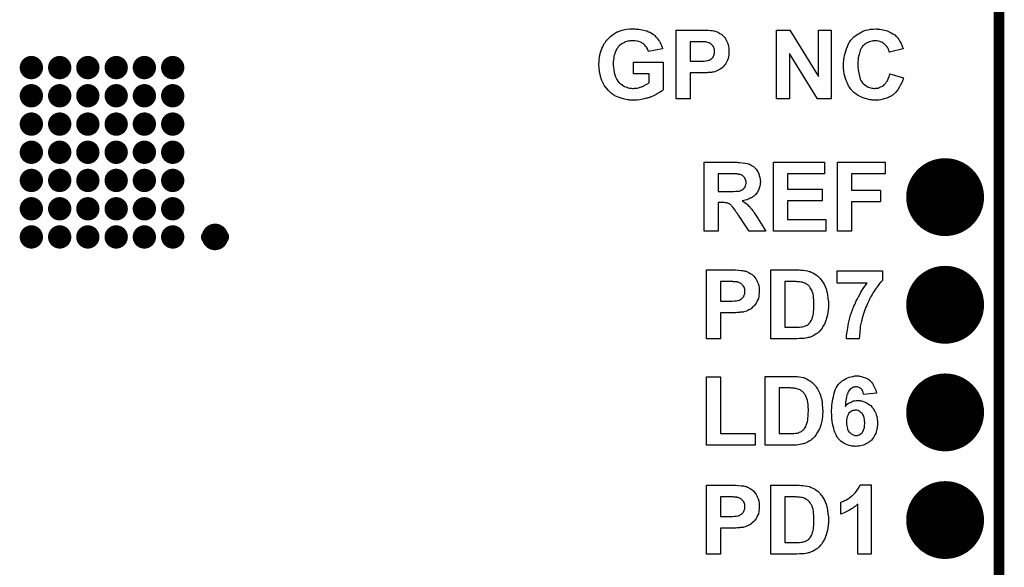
# Model space of a CAD drawing. Extents: x -0.07 to 0.95, y -0.15 to 2.2.
# Tile 14 of 18: x 0.4 to 0.95, y 1.04 to 1.34. Entities that reach past the tile are written whole.
import ezdxf

# ---------------------------------------------------------------- set-up
doc = ezdxf.new("R2010")
doc.units = 0
doc.layers.get('0').update_dxf_attribs({"linetype": 'CONTINUOUS'})
for name, color, linetype in [('gko', 6, 'CONTINUOUS'), ('gto', 2, 'CONTINUOUS'), ('gts', 1, 'CONTINUOUS')]:
    doc.layers.add(name, color=color, linetype=linetype)

# ---------------------------------------------------------------- blocks, each defined once
blk = doc.blocks.new('D100')
at = {"const_width": 0.00395}
blk.add_lwpolyline([(-0.001975, 0, 1), (0.001975, 0, 1)], format="xyb", close=True, dxfattribs=at)
blk = doc.blocks.new('D137')
at = {"const_width": 0.0217}
blk.add_lwpolyline([(-0.01085, 0, 1), (0.01085, 0, 1)], format="xyb", close=True, dxfattribs=at)
blk = doc.blocks.new('D142')
at = {"const_width": 0.0065}
blk.add_lwpolyline([(-0.00325, 0, 1), (0.00325, 0, 1)], format="xyb", close=True, dxfattribs=at)

msp = doc.modelspace()

# ---------------------------------------------------------------- linework, layer by layer
at = {"layer": 'gko', "color": 6, "const_width": 0.006}
msp.add_lwpolyline([(0.95, -0.05), (0.95, 2.2)], dxfattribs=at)
at = {"layer": 'gto', "color": 2}
for points in [[(0.7472, 1.3388), (0.7478, 1.3387), (0.7485, 1.3387), (0.7493, 1.3386), (0.7501, 1.3385), (0.7519, 1.3381), (0.7538, 1.3376), (0.7547, 1.3372), (0.7556, 1.3369), (0.7564, 1.3364), (0.7572, 1.3359), (0.7572, 1.3358), (0.7574, 1.3357), (0.7576, 1.3355), (0.7579, 1.3353), (0.7582, 1.335), (0.7585, 1.3346), (0.7589, 1.3342), (0.7594, 1.3337), (0.7598, 1.3331), (0.7602, 1.3325), (0.7607, 1.3319), (0.7611, 1.3311), (0.7615, 1.3303), (0.7619, 1.3295), (0.7622, 1.3285), (0.7624, 1.3276), (0.7547, 1.3261), (0.7547, 1.3262), (0.7546, 1.3263), (0.7545, 1.3266), (0.7543, 1.3271), (0.754, 1.3277), (0.7536, 1.3285), (0.753, 1.3292), (0.7524, 1.3299), (0.7516, 1.3306), (0.7515, 1.3306), (0.7512, 1.3309), (0.7507, 1.3311), (0.7501, 1.3314), (0.7493, 1.3317), (0.7483, 1.332), (0.7473, 1.3322), (0.746, 1.3322), (0.7455, 1.3322), (0.7452, 1.3322), (0.7448, 1.3321), (0.7443, 1.3321), (0.7437, 1.332), (0.7431, 1.3319), (0.7418, 1.3315), (0.7412, 1.3312), (0.7405, 1.3309), (0.7398, 1.3305), (0.7392, 1.3301), (0.7385, 1.3295), (0.7379, 1.329), (0.7379, 1.3289), (0.7378, 1.3288), (0.7377, 1.3286), (0.7375, 1.3284), (0.7373, 1.328), (0.737, 1.3276), (0.7367, 1.3271), (0.7365, 1.3266), (0.7362, 1.3259), (0.7359, 1.3252), (0.7357, 1.3244), (0.7354, 1.3236), (0.7353, 1.3226), (0.7351, 1.3216), (0.735, 1.3205), (0.735, 1.3194), (0.735, 1.3193), (0.735, 1.3191), (0.735, 1.3187), (0.735, 1.3183), (0.7351, 1.3176), (0.7352, 1.317), (0.7353, 1.3163), (0.7354, 1.3155), (0.7357, 1.3138), (0.7363, 1.3121), (0.7366, 1.3113), (0.737, 1.3105), (0.7375, 1.3097), (0.738, 1.309), (0.738, 1.309), (0.7382, 1.3089), (0.7383, 1.3087), (0.7385, 1.3085), (0.7389, 1.3083), (0.7392, 1.3079), (0.7397, 1.3077), (0.7402, 1.3073), (0.7407, 1.307), (0.7413, 1.3067), (0.7427, 1.3062), (0.7434, 1.3059), (0.7442, 1.3058), (0.7451, 1.3057), (0.746, 1.3056), (0.7464, 1.3056), (0.7469, 1.3057), (0.7475, 1.3057), (0.7483, 1.3058), (0.7491, 1.306), (0.75, 1.3062), (0.7509, 1.3065), (0.7509, 1.3065), (0.751, 1.3066), (0.7513, 1.3067), (0.7518, 1.3069), (0.7523, 1.3072), (0.753, 1.3075), (0.7537, 1.3079), (0.7544, 1.3084), (0.7551, 1.3089), (0.7551, 1.3138), (0.7462, 1.3138), (0.7462, 1.3203), (0.7629, 1.3203), (0.7629, 1.3049), (0.7628, 1.3048), (0.7626, 1.3047), (0.7625, 1.3045), (0.7622, 1.3043), (0.7619, 1.3041), (0.7611, 1.3035), (0.7601, 1.3029), (0.7589, 1.3022), (0.7575, 1.3014), (0.7558, 1.3008), (0.7557, 1.3008), (0.7556, 1.3007), (0.7554, 1.3006), (0.755, 1.3005), (0.7546, 1.3004), (0.7541, 1.3002), (0.7535, 1.3001), (0.7529, 1.2999), (0.7515, 1.2996), (0.7499, 1.2993), (0.7483, 1.2991), (0.7465, 1.299), (0.7459, 1.299), (0.7455, 1.2991), (0.7449, 1.2991), (0.7443, 1.2991), (0.7437, 1.2992), (0.7429, 1.2993), (0.7413, 1.2996), (0.7395, 1.3001), (0.7377, 1.3007), (0.7368, 1.3011), (0.7359, 1.3015), (0.7359, 1.3016), (0.7358, 1.3016), (0.7355, 1.3018), (0.7352, 1.302), (0.7348, 1.3022), (0.7344, 1.3026), (0.7339, 1.3029), (0.7334, 1.3034), (0.7323, 1.3044), (0.7312, 1.3057), (0.7302, 1.3071), (0.7292, 1.3088), (0.7292, 1.3088), (0.7291, 1.309), (0.729, 1.3093), (0.7289, 1.3096), (0.7287, 1.31), (0.7285, 1.3105), (0.7283, 1.3112), (0.7281, 1.3118), (0.7279, 1.3125), (0.7277, 1.3134), (0.7273, 1.3151), (0.7271, 1.317), (0.727, 1.319), (0.727, 1.3191), (0.727, 1.3193), (0.727, 1.3196), (0.7271, 1.32), (0.7271, 1.3206), (0.7271, 1.3212), (0.7272, 1.3219), (0.7273, 1.3226), (0.7276, 1.3243), (0.7281, 1.3261), (0.7287, 1.3279), (0.7291, 1.3288), (0.7295, 1.3297), (0.7296, 1.3297), (0.7296, 1.3299), (0.7298, 1.3301), (0.7299, 1.3305), (0.7302, 1.3309), (0.7306, 1.3313), (0.7309, 1.3318), (0.7313, 1.3324), (0.7318, 1.3329), (0.7324, 1.3335), (0.733, 1.3341), (0.7337, 1.3347), (0.7344, 1.3353), (0.7351, 1.3359), (0.7368, 1.3369), (0.7369, 1.3369), (0.737, 1.337), (0.7372, 1.3371), (0.7375, 1.3372), (0.7379, 1.3374), (0.7383, 1.3375), (0.7388, 1.3377), (0.7394, 1.3379), (0.74, 1.3381), (0.7407, 1.3382), (0.7415, 1.3384), (0.7423, 1.3386), (0.744, 1.3388), (0.746, 1.3388), (0.7467, 1.3388), (0.7472, 1.3388)], [(0.7849, 1.3381), (0.7863, 1.3381), (0.7879, 1.338), (0.7894, 1.3378), (0.7901, 1.3378), (0.7908, 1.3377), (0.7913, 1.3376), (0.7918, 1.3375), (0.7918, 1.3375), (0.7919, 1.3375), (0.7921, 1.3374), (0.7923, 1.3374), (0.7929, 1.3371), (0.7937, 1.3367), (0.7945, 1.3362), (0.7955, 1.3356), (0.7964, 1.3347), (0.7973, 1.3337), (0.7973, 1.3337), (0.7974, 1.3336), (0.7975, 1.3335), (0.7976, 1.3332), (0.7978, 1.3329), (0.798, 1.3326), (0.7982, 1.3322), (0.7984, 1.3317), (0.7988, 1.3306), (0.7992, 1.3294), (0.7994, 1.3279), (0.7995, 1.3263), (0.7995, 1.3263), (0.7995, 1.3261), (0.7995, 1.326), (0.7995, 1.3257), (0.7995, 1.3254), (0.7995, 1.325), (0.7994, 1.3243), (0.7992, 1.3233), (0.799, 1.3223), (0.7987, 1.3213), (0.7982, 1.3203), (0.7982, 1.3202), (0.798, 1.3199), (0.7977, 1.3195), (0.7973, 1.3189), (0.7969, 1.3184), (0.7963, 1.3177), (0.7957, 1.3171), (0.7949, 1.3165), (0.7948, 1.3165), (0.7946, 1.3163), (0.7942, 1.3161), (0.7937, 1.3158), (0.7931, 1.3155), (0.7924, 1.3152), (0.7917, 1.3149), (0.7909, 1.3147), (0.7908, 1.3147), (0.7907, 1.3147), (0.7904, 1.3147), (0.7902, 1.3146), (0.7898, 1.3145), (0.7894, 1.3145), (0.7889, 1.3145), (0.7884, 1.3144), (0.7878, 1.3144), (0.7871, 1.3143), (0.7864, 1.3143), (0.7856, 1.3143), (0.7848, 1.3142), (0.7779, 1.3142), (0.7779, 1.2997), (0.7701, 1.2997), (0.7701, 1.3381), (0.7843, 1.3381), (0.7849, 1.3381)], [(0.8565, 1.2997), (0.8488, 1.2997), (0.8332, 1.325), (0.8332, 1.2997), (0.826, 1.2997), (0.826, 1.3381), (0.8335, 1.3381), (0.8494, 1.3122), (0.8494, 1.3381), (0.8565, 1.3381), (0.8565, 1.2997)], [(0.8824, 1.3387), (0.8831, 1.3387), (0.8837, 1.3386), (0.8845, 1.3385), (0.8853, 1.3383), (0.8862, 1.3381), (0.8872, 1.3378), (0.8881, 1.3375), (0.8891, 1.337), (0.89, 1.3366), (0.8909, 1.336), (0.8919, 1.3354), (0.8927, 1.3346), (0.8928, 1.3346), (0.8928, 1.3345), (0.893, 1.3344), (0.8932, 1.3342), (0.8934, 1.3339), (0.8936, 1.3336), (0.8942, 1.3328), (0.8948, 1.3318), (0.8955, 1.3306), (0.8961, 1.3292), (0.8967, 1.3276), (0.889, 1.3258), (0.889, 1.3258), (0.8889, 1.3259), (0.8889, 1.326), (0.8888, 1.3263), (0.8887, 1.3268), (0.8884, 1.3274), (0.888, 1.3282), (0.8875, 1.329), (0.8868, 1.3297), (0.8861, 1.3304), (0.886, 1.3305), (0.8857, 1.3307), (0.8853, 1.331), (0.8847, 1.3313), (0.8839, 1.3316), (0.883, 1.3319), (0.882, 1.3321), (0.8809, 1.3322), (0.8805, 1.3322), (0.8802, 1.3321), (0.8798, 1.3321), (0.8794, 1.332), (0.8784, 1.3318), (0.8773, 1.3314), (0.8762, 1.3309), (0.8756, 1.3305), (0.875, 1.3301), (0.8745, 1.3296), (0.874, 1.3291), (0.874, 1.329), (0.8738, 1.3289), (0.8737, 1.3287), (0.8736, 1.3285), (0.8733, 1.3281), (0.8731, 1.3277), (0.8729, 1.3272), (0.8727, 1.3267), (0.8724, 1.326), (0.8722, 1.3253), (0.872, 1.3245), (0.8717, 1.3236), (0.8716, 1.3226), (0.8715, 1.3215), (0.8714, 1.3204), (0.8713, 1.3191), (0.8713, 1.319), (0.8713, 1.3188), (0.8713, 1.3184), (0.8714, 1.3179), (0.8714, 1.3173), (0.8715, 1.3166), (0.8716, 1.3159), (0.8717, 1.315), (0.872, 1.3133), (0.8725, 1.3116), (0.8727, 1.3108), (0.8731, 1.31), (0.8735, 1.3093), (0.874, 1.3087), (0.874, 1.3086), (0.8741, 1.3085), (0.8742, 1.3084), (0.8745, 1.3082), (0.875, 1.3077), (0.8758, 1.3072), (0.8767, 1.3065), (0.8779, 1.3061), (0.8792, 1.3057), (0.8799, 1.3057), (0.8807, 1.3056), (0.881, 1.3056), (0.8812, 1.3057), (0.8818, 1.3057), (0.8826, 1.3058), (0.8833, 1.3061), (0.8842, 1.3064), (0.8851, 1.3069), (0.886, 1.3075), (0.8861, 1.3077), (0.8864, 1.3079), (0.8868, 1.3084), (0.8872, 1.309), (0.8878, 1.3099), (0.8883, 1.311), (0.8888, 1.3123), (0.8892, 1.3138), (0.8968, 1.3114), (0.8968, 1.3114), (0.8967, 1.3112), (0.8966, 1.3108), (0.8964, 1.3104), (0.8962, 1.3099), (0.896, 1.3093), (0.8957, 1.3086), (0.8954, 1.3079), (0.8946, 1.3064), (0.8936, 1.3048), (0.8924, 1.3033), (0.8917, 1.3027), (0.891, 1.3021), (0.8909, 1.302), (0.8908, 1.3019), (0.8906, 1.3018), (0.8903, 1.3016), (0.8899, 1.3013), (0.8894, 1.3011), (0.8888, 1.3008), (0.8882, 1.3006), (0.8875, 1.3002), (0.8867, 1.2999), (0.8859, 1.2997), (0.885, 1.2995), (0.8841, 1.2993), (0.883, 1.2991), (0.8819, 1.2991), (0.8808, 1.299), (0.8804, 1.299), (0.8801, 1.2991), (0.8795, 1.2991), (0.8789, 1.2992), (0.8781, 1.2993), (0.8773, 1.2994), (0.8763, 1.2997), (0.8754, 1.2999), (0.8744, 1.3003), (0.8733, 1.3007), (0.8723, 1.3012), (0.8712, 1.3018), (0.8702, 1.3025), (0.8692, 1.3033), (0.8682, 1.3042), (0.8682, 1.3043), (0.868, 1.3044), (0.8678, 1.3048), (0.8675, 1.3052), (0.8671, 1.3057), (0.8667, 1.3063), (0.8662, 1.3071), (0.8658, 1.308), (0.8654, 1.3089), (0.8649, 1.31), (0.8645, 1.3112), (0.8641, 1.3125), (0.8638, 1.3138), (0.8636, 1.3153), (0.8634, 1.3169), (0.8634, 1.3185), (0.8634, 1.3186), (0.8634, 1.3186), (0.8634, 1.319), (0.8634, 1.3195), (0.8634, 1.3201), (0.8635, 1.3209), (0.8636, 1.3219), (0.8637, 1.3229), (0.864, 1.324), (0.8642, 1.3252), (0.8646, 1.3264), (0.865, 1.3276), (0.8655, 1.3289), (0.866, 1.3301), (0.8667, 1.3313), (0.8674, 1.3324), (0.8683, 1.3335), (0.8683, 1.3335), (0.8685, 1.3337), (0.8688, 1.334), (0.8692, 1.3343), (0.8697, 1.3347), (0.8703, 1.3351), (0.871, 1.3356), (0.8718, 1.3361), (0.8727, 1.3366), (0.8736, 1.3371), (0.8747, 1.3376), (0.8758, 1.338), (0.8771, 1.3383), (0.8784, 1.3386), (0.8798, 1.3387), (0.8813, 1.3388), (0.8819, 1.3388), (0.8824, 1.3387)], [(0.7837, 1.3316), (0.7779, 1.3316), (0.7779, 1.3207), (0.7832, 1.3207), (0.7836, 1.3208), (0.7846, 1.3208), (0.7856, 1.3208), (0.7866, 1.3209), (0.7875, 1.3211), (0.7879, 1.3211), (0.7882, 1.3213), (0.7883, 1.3213), (0.7885, 1.3214), (0.7888, 1.3215), (0.7891, 1.3217), (0.7895, 1.322), (0.7899, 1.3223), (0.7903, 1.3227), (0.7907, 1.3231), (0.7907, 1.3232), (0.7908, 1.3234), (0.7909, 1.3236), (0.7911, 1.324), (0.7913, 1.3245), (0.7914, 1.325), (0.7915, 1.3255), (0.7915, 1.3261), (0.7915, 1.3263), (0.7915, 1.3265), (0.7915, 1.3269), (0.7914, 1.3274), (0.7912, 1.3279), (0.791, 1.3285), (0.7907, 1.3291), (0.7903, 1.3296), (0.7902, 1.3297), (0.79, 1.3299), (0.7898, 1.3301), (0.7894, 1.3304), (0.789, 1.3307), (0.7884, 1.331), (0.7878, 1.3312), (0.7872, 1.3314), (0.7871, 1.3314), (0.7869, 1.3314), (0.7865, 1.3315), (0.7859, 1.3315), (0.7852, 1.3315), (0.7847, 1.3316), (0.7842, 1.3316), (0.7837, 1.3316)], [(0.8034, 1.2644), (0.804, 1.2644), (0.8046, 1.2643), (0.8053, 1.2643), (0.8068, 1.2641), (0.8083, 1.264), (0.8097, 1.2637), (0.8103, 1.2635), (0.8108, 1.2634), (0.8109, 1.2634), (0.8109, 1.2633), (0.8113, 1.2631), (0.8118, 1.2629), (0.8124, 1.2625), (0.8132, 1.262), (0.8139, 1.2614), (0.8146, 1.2606), (0.8153, 1.2596), (0.8153, 1.2596), (0.8153, 1.2595), (0.8154, 1.2594), (0.8156, 1.2592), (0.8158, 1.2586), (0.8162, 1.2579), (0.8164, 1.257), (0.8167, 1.256), (0.8169, 1.2549), (0.817, 1.2536), (0.817, 1.2536), (0.817, 1.2535), (0.817, 1.2532), (0.8169, 1.2529), (0.8169, 1.2525), (0.8169, 1.2521), (0.8167, 1.2511), (0.8164, 1.25), (0.8159, 1.2488), (0.8153, 1.2476), (0.8149, 1.247), (0.8144, 1.2465), (0.8144, 1.2464), (0.8143, 1.2464), (0.8142, 1.2462), (0.8139, 1.246), (0.8137, 1.2458), (0.8134, 1.2455), (0.813, 1.2453), (0.8126, 1.245), (0.8121, 1.2446), (0.8114, 1.2444), (0.8108, 1.2441), (0.8102, 1.2438), (0.8094, 1.2435), (0.8086, 1.2433), (0.8078, 1.2431), (0.8068, 1.2429), (0.8069, 1.2429), (0.807, 1.2429), (0.8073, 1.2427), (0.8077, 1.2424), (0.8083, 1.242), (0.809, 1.2415), (0.8096, 1.241), (0.8103, 1.2404), (0.8109, 1.2397), (0.811, 1.2397), (0.8113, 1.2394), (0.8116, 1.2389), (0.8121, 1.2383), (0.8128, 1.2374), (0.8131, 1.2369), (0.8135, 1.2363), (0.8139, 1.2357), (0.8144, 1.235), (0.8149, 1.2343), (0.8154, 1.2335), (0.8201, 1.226), (0.8108, 1.226), (0.8052, 1.2343), (0.8052, 1.2344), (0.8051, 1.2345), (0.805, 1.2348), (0.8047, 1.235), (0.8045, 1.2354), (0.8042, 1.2358), (0.8036, 1.2367), (0.8029, 1.2377), (0.8022, 1.2386), (0.8016, 1.2394), (0.8013, 1.2397), (0.8011, 1.24), (0.8011, 1.24), (0.801, 1.2402), (0.8007, 1.2404), (0.8005, 1.2407), (0.8001, 1.2409), (0.7997, 1.2412), (0.7992, 1.2414), (0.7988, 1.2416), (0.7987, 1.2416), (0.7986, 1.2417), (0.7983, 1.2418), (0.7979, 1.2418), (0.7973, 1.2419), (0.7966, 1.242), (0.7959, 1.242), (0.7934, 1.242), (0.7934, 1.226), (0.7856, 1.226), (0.7856, 1.2644), (0.8029, 1.2644), (0.8034, 1.2644)], [(0.8528, 1.2579), (0.8321, 1.2579), (0.8321, 1.2494), (0.8514, 1.2494), (0.8514, 1.2429), (0.8321, 1.2429), (0.8321, 1.2325), (0.8535, 1.2325), (0.8535, 1.226), (0.8243, 1.226), (0.8243, 1.2644), (0.8528, 1.2644), (0.8528, 1.2579)], [(0.8865, 1.2579), (0.8679, 1.2579), (0.8679, 1.2488), (0.8839, 1.2488), (0.8839, 1.2423), (0.8679, 1.2423), (0.8679, 1.226), (0.8601, 1.226), (0.8601, 1.2644), (0.8865, 1.2644), (0.8865, 1.2579)], [(0.8022, 1.2579), (0.7934, 1.2579), (0.7934, 1.2481), (0.8009, 1.2481), (0.802, 1.2482), (0.8032, 1.2483), (0.8043, 1.2483), (0.8048, 1.2484), (0.8053, 1.2484), (0.8057, 1.2485), (0.806, 1.2486), (0.8061, 1.2486), (0.8062, 1.2487), (0.8065, 1.2488), (0.8068, 1.249), (0.8075, 1.2495), (0.8078, 1.2498), (0.8082, 1.2502), (0.8082, 1.2503), (0.8083, 1.2504), (0.8085, 1.2506), (0.8086, 1.251), (0.8087, 1.2514), (0.8089, 1.2519), (0.809, 1.2525), (0.809, 1.2531), (0.809, 1.2532), (0.809, 1.2534), (0.809, 1.2537), (0.8089, 1.2542), (0.8087, 1.2547), (0.8086, 1.2552), (0.8083, 1.2557), (0.808, 1.2562), (0.8079, 1.2562), (0.8078, 1.2564), (0.8075, 1.2566), (0.8072, 1.2569), (0.8068, 1.2571), (0.8063, 1.2574), (0.8057, 1.2576), (0.805, 1.2577), (0.805, 1.2577), (0.8048, 1.2578), (0.8045, 1.2578), (0.804, 1.2579), (0.8027, 1.2579), (0.8022, 1.2579)], [(0.8018, 1.2044), (0.8032, 1.2044), (0.8048, 1.2042), (0.8063, 1.2041), (0.807, 1.2041), (0.8076, 1.204), (0.8082, 1.2039), (0.8086, 1.2038), (0.8087, 1.2038), (0.8088, 1.2037), (0.809, 1.2037), (0.8092, 1.2036), (0.8098, 1.2034), (0.8106, 1.203), (0.8114, 1.2025), (0.8124, 1.2019), (0.8133, 1.201), (0.8141, 1.2), (0.8141, 1.2), (0.8142, 1.1999), (0.8144, 1.1997), (0.8145, 1.1995), (0.8147, 1.1992), (0.8149, 1.1989), (0.8151, 1.1985), (0.8153, 1.198), (0.8157, 1.1969), (0.8161, 1.1957), (0.8163, 1.1942), (0.8164, 1.1926), (0.8164, 1.1925), (0.8164, 1.1924), (0.8164, 1.1923), (0.8164, 1.192), (0.8164, 1.1917), (0.8164, 1.1913), (0.8162, 1.1905), (0.8161, 1.1896), (0.8159, 1.1885), (0.8155, 1.1875), (0.8151, 1.1866), (0.815, 1.1865), (0.8149, 1.1862), (0.8146, 1.1858), (0.8142, 1.1852), (0.8138, 1.1846), (0.8131, 1.184), (0.8125, 1.1834), (0.8118, 1.1828), (0.8117, 1.1828), (0.8115, 1.1826), (0.8111, 1.1824), (0.8106, 1.1821), (0.81, 1.1818), (0.8093, 1.1815), (0.8086, 1.1812), (0.8078, 1.181), (0.8077, 1.181), (0.8075, 1.1809), (0.8073, 1.1809), (0.807, 1.1809), (0.8066, 1.1808), (0.8063, 1.1808), (0.8058, 1.1808), (0.8053, 1.1807), (0.8046, 1.1807), (0.804, 1.1806), (0.8033, 1.1805), (0.8025, 1.1805), (0.8017, 1.1805), (0.7948, 1.1805), (0.7948, 1.166), (0.787, 1.166), (0.787, 1.2044), (0.8012, 1.2044), (0.8018, 1.2044)], [(0.8386, 1.2044), (0.8396, 1.2043), (0.8408, 1.2042), (0.842, 1.2041), (0.8432, 1.2039), (0.8442, 1.2036), (0.8443, 1.2036), (0.8444, 1.2036), (0.8446, 1.2035), (0.8448, 1.2035), (0.8454, 1.2032), (0.8462, 1.2028), (0.8471, 1.2023), (0.8481, 1.2017), (0.849, 1.201), (0.85, 1.2001), (0.85, 1.2001), (0.8501, 1.2), (0.8504, 1.1996), (0.8508, 1.1991), (0.8513, 1.1984), (0.8519, 1.1975), (0.8525, 1.1964), (0.8532, 1.1952), (0.8537, 1.1939), (0.8537, 1.1938), (0.8537, 1.1937), (0.8538, 1.1935), (0.8539, 1.1932), (0.8539, 1.1929), (0.854, 1.1924), (0.8542, 1.1919), (0.8543, 1.1914), (0.8544, 1.1908), (0.8545, 1.19), (0.8547, 1.1893), (0.8547, 1.1885), (0.8549, 1.1868), (0.8549, 1.1848), (0.8549, 1.1848), (0.8549, 1.1846), (0.8549, 1.1844), (0.8549, 1.184), (0.8549, 1.1836), (0.8549, 1.1831), (0.8548, 1.1826), (0.8548, 1.182), (0.8547, 1.1807), (0.8544, 1.1794), (0.8541, 1.178), (0.8537, 1.1767), (0.8537, 1.1766), (0.8537, 1.1765), (0.8535, 1.1763), (0.8534, 1.1759), (0.8533, 1.1756), (0.8531, 1.1752), (0.8527, 1.1742), (0.8521, 1.1732), (0.8514, 1.172), (0.8505, 1.1709), (0.8496, 1.1698), (0.8495, 1.1697), (0.8492, 1.1695), (0.8488, 1.1692), (0.8482, 1.1687), (0.8474, 1.1682), (0.8465, 1.1677), (0.8454, 1.1672), (0.8442, 1.1668), (0.8441, 1.1668), (0.8441, 1.1667), (0.8439, 1.1667), (0.8437, 1.1667), (0.8431, 1.1666), (0.8423, 1.1664), (0.8414, 1.1662), (0.8402, 1.1661), (0.8388, 1.1661), (0.8373, 1.166), (0.8228, 1.166), (0.8228, 1.2044), (0.8381, 1.2044), (0.8386, 1.2044)], [(0.8851, 1.1986), (0.885, 1.1985), (0.8849, 1.1984), (0.8847, 1.1982), (0.8845, 1.198), (0.8842, 1.1977), (0.8839, 1.1973), (0.8835, 1.1969), (0.8831, 1.1963), (0.8826, 1.1957), (0.8821, 1.195), (0.8816, 1.1943), (0.881, 1.1935), (0.8805, 1.1926), (0.8799, 1.1918), (0.8793, 1.1908), (0.8787, 1.1897), (0.8786, 1.1896), (0.8785, 1.1894), (0.8784, 1.1891), (0.8781, 1.1887), (0.8779, 1.1882), (0.8776, 1.1875), (0.8772, 1.1868), (0.8769, 1.186), (0.8765, 1.1851), (0.8761, 1.1842), (0.8756, 1.1832), (0.8752, 1.1822), (0.8745, 1.1799), (0.8737, 1.1775), (0.8737, 1.1774), (0.8737, 1.1772), (0.8736, 1.1769), (0.8735, 1.1764), (0.8734, 1.1758), (0.8732, 1.1752), (0.8731, 1.1744), (0.8729, 1.1737), (0.8727, 1.1728), (0.8726, 1.1719), (0.8724, 1.1699), (0.8722, 1.1679), (0.8721, 1.166), (0.865, 1.166), (0.865, 1.1661), (0.865, 1.1663), (0.8651, 1.1668), (0.8651, 1.1674), (0.8651, 1.1681), (0.8653, 1.1689), (0.8654, 1.1699), (0.8655, 1.171), (0.8657, 1.1722), (0.8659, 1.1734), (0.8662, 1.1748), (0.8665, 1.1762), (0.8669, 1.1777), (0.8673, 1.1792), (0.8678, 1.1807), (0.8683, 1.1822), (0.8684, 1.1823), (0.8685, 1.1826), (0.8686, 1.183), (0.8689, 1.1836), (0.8692, 1.1843), (0.8696, 1.1852), (0.87, 1.1861), (0.8705, 1.1872), (0.8711, 1.1883), (0.8717, 1.1895), (0.8724, 1.1908), (0.8731, 1.192), (0.8747, 1.1946), (0.8766, 1.1971), (0.8599, 1.1971), (0.8599, 1.2039), (0.8851, 1.2039), (0.8851, 1.1986)], [(0.8005, 1.1979), (0.7948, 1.1979), (0.7948, 1.187), (0.8001, 1.187), (0.8005, 1.187), (0.8015, 1.187), (0.8025, 1.1871), (0.8035, 1.1872), (0.8044, 1.1874), (0.8048, 1.1874), (0.8051, 1.1875), (0.8051, 1.1876), (0.8054, 1.1876), (0.8056, 1.1878), (0.806, 1.188), (0.8064, 1.1883), (0.8068, 1.1886), (0.8072, 1.189), (0.8075, 1.1894), (0.8076, 1.1895), (0.8077, 1.1896), (0.8078, 1.1899), (0.808, 1.1903), (0.8081, 1.1908), (0.8083, 1.1913), (0.8084, 1.1918), (0.8084, 1.1924), (0.8084, 1.1925), (0.8084, 1.1928), (0.8084, 1.1931), (0.8083, 1.1936), (0.8081, 1.1942), (0.8079, 1.1948), (0.8076, 1.1954), (0.8071, 1.1959), (0.8071, 1.196), (0.8069, 1.1961), (0.8066, 1.1964), (0.8063, 1.1966), (0.8059, 1.197), (0.8053, 1.1972), (0.8047, 1.1975), (0.804, 1.1976), (0.804, 1.1976), (0.8038, 1.1977), (0.8034, 1.1977), (0.8028, 1.1978), (0.8021, 1.1978), (0.8016, 1.1979), (0.8011, 1.1979), (0.8005, 1.1979)], [(0.8356, 1.1979), (0.8306, 1.1979), (0.8306, 1.1725), (0.8374, 1.1725), (0.8381, 1.1725), (0.8389, 1.1725), (0.8397, 1.1727), (0.8404, 1.1727), (0.841, 1.1728), (0.8411, 1.1728), (0.8413, 1.1729), (0.8417, 1.173), (0.8421, 1.1732), (0.8426, 1.1734), (0.8431, 1.1737), (0.8436, 1.174), (0.8441, 1.1744), (0.8442, 1.1745), (0.8443, 1.1747), (0.8446, 1.1749), (0.8448, 1.1753), (0.8451, 1.1758), (0.8455, 1.1764), (0.8458, 1.1772), (0.8461, 1.1781), (0.8461, 1.1782), (0.8462, 1.1782), (0.8462, 1.1784), (0.8462, 1.1786), (0.8463, 1.1788), (0.8464, 1.1792), (0.8466, 1.18), (0.8467, 1.181), (0.8468, 1.1822), (0.8469, 1.1836), (0.8469, 1.1851), (0.8469, 1.1852), (0.8469, 1.1854), (0.8469, 1.1856), (0.8469, 1.1859), (0.8469, 1.1863), (0.8469, 1.1867), (0.8468, 1.1876), (0.8467, 1.1888), (0.8466, 1.1899), (0.8464, 1.191), (0.8461, 1.192), (0.8461, 1.192), (0.8461, 1.1921), (0.8459, 1.1924), (0.8458, 1.1928), (0.8456, 1.1934), (0.8452, 1.1939), (0.8448, 1.1945), (0.8444, 1.1951), (0.8439, 1.1957), (0.8438, 1.1957), (0.8437, 1.1959), (0.8433, 1.1961), (0.8429, 1.1964), (0.8424, 1.1967), (0.8418, 1.197), (0.8411, 1.1973), (0.8403, 1.1975), (0.8403, 1.1975), (0.84, 1.1976), (0.8396, 1.1976), (0.8389, 1.1977), (0.8386, 1.1977), (0.8381, 1.1978), (0.8376, 1.1978), (0.837, 1.1979), (0.8363, 1.1979), (0.8356, 1.1979)], [(0.7948, 1.1132), (0.8141, 1.1132), (0.8141, 1.1067), (0.787, 1.1067), (0.787, 1.1449), (0.7948, 1.1449), (0.7948, 1.1132)], [(0.8354, 1.1451), (0.8365, 1.145), (0.8376, 1.145), (0.8388, 1.1448), (0.84, 1.1446), (0.8411, 1.1444), (0.8411, 1.1444), (0.8412, 1.1443), (0.8414, 1.1442), (0.8416, 1.1442), (0.8423, 1.1439), (0.8431, 1.1435), (0.8439, 1.143), (0.8449, 1.1424), (0.8459, 1.1417), (0.8468, 1.1408), (0.8469, 1.1408), (0.8469, 1.1407), (0.8472, 1.1404), (0.8477, 1.1398), (0.8482, 1.1391), (0.8488, 1.1382), (0.8494, 1.1371), (0.85, 1.1359), (0.8505, 1.1346), (0.8505, 1.1345), (0.8505, 1.1344), (0.8506, 1.1342), (0.8507, 1.1339), (0.8508, 1.1336), (0.8509, 1.1331), (0.851, 1.1326), (0.8512, 1.1321), (0.8513, 1.1315), (0.8514, 1.1308), (0.8515, 1.13), (0.8515, 1.1292), (0.8517, 1.1275), (0.8518, 1.1255), (0.8518, 1.1255), (0.8518, 1.1253), (0.8518, 1.1251), (0.8518, 1.1248), (0.8517, 1.1243), (0.8517, 1.1239), (0.8517, 1.1233), (0.8516, 1.1227), (0.8515, 1.1214), (0.8513, 1.1201), (0.8509, 1.1187), (0.8505, 1.1174), (0.8505, 1.1173), (0.8505, 1.1172), (0.8504, 1.117), (0.8503, 1.1167), (0.8502, 1.1163), (0.8499, 1.1159), (0.8495, 1.1149), (0.8489, 1.1139), (0.8482, 1.1127), (0.8474, 1.1116), (0.8464, 1.1106), (0.8463, 1.1104), (0.8461, 1.1102), (0.8456, 1.1099), (0.845, 1.1094), (0.8442, 1.1089), (0.8433, 1.1084), (0.8422, 1.1079), (0.841, 1.1075), (0.8409, 1.1075), (0.8409, 1.1074), (0.8407, 1.1074), (0.8406, 1.1074), (0.8399, 1.1073), (0.8392, 1.1071), (0.8382, 1.1069), (0.8371, 1.1068), (0.8357, 1.1068), (0.8342, 1.1067), (0.8196, 1.1067), (0.8196, 1.1451), (0.835, 1.1451), (0.8354, 1.1451)], [(0.8715, 1.1453), (0.8719, 1.1453), (0.8723, 1.1452), (0.8733, 1.145), (0.8744, 1.1447), (0.8756, 1.1443), (0.8769, 1.1437), (0.8774, 1.1433), (0.878, 1.1429), (0.878, 1.1429), (0.8781, 1.1427), (0.8782, 1.1426), (0.8784, 1.1424), (0.8787, 1.1421), (0.8789, 1.1419), (0.8795, 1.1411), (0.8801, 1.14), (0.8807, 1.1388), (0.8813, 1.1374), (0.8817, 1.1357), (0.8746, 1.135), (0.8746, 1.1351), (0.8745, 1.1353), (0.8744, 1.1357), (0.8743, 1.1362), (0.8741, 1.1367), (0.8739, 1.1372), (0.8736, 1.1377), (0.8732, 1.1382), (0.8731, 1.1382), (0.873, 1.1384), (0.8727, 1.1385), (0.8724, 1.1387), (0.872, 1.1389), (0.8715, 1.1391), (0.8709, 1.1392), (0.8703, 1.1392), (0.8702, 1.1392), (0.8699, 1.1392), (0.8695, 1.1391), (0.8689, 1.139), (0.8683, 1.1387), (0.8676, 1.1384), (0.867, 1.1379), (0.8664, 1.1371), (0.8663, 1.137), (0.8662, 1.1369), (0.8661, 1.1367), (0.866, 1.1365), (0.8658, 1.1361), (0.8657, 1.1357), (0.8655, 1.1352), (0.8653, 1.1347), (0.8651, 1.1341), (0.865, 1.1334), (0.8648, 1.1326), (0.8646, 1.1317), (0.8645, 1.1307), (0.8644, 1.1296), (0.8643, 1.1284), (0.8644, 1.1285), (0.8644, 1.1286), (0.8646, 1.1287), (0.8648, 1.1289), (0.8651, 1.1292), (0.8654, 1.1295), (0.8662, 1.1301), (0.8672, 1.1306), (0.8684, 1.1312), (0.869, 1.1314), (0.8697, 1.1315), (0.8704, 1.1316), (0.8712, 1.1317), (0.8716, 1.1317), (0.872, 1.1316), (0.8724, 1.1316), (0.8728, 1.1315), (0.8734, 1.1314), (0.8739, 1.1313), (0.8751, 1.1308), (0.8758, 1.1305), (0.8765, 1.1302), (0.8771, 1.1298), (0.8778, 1.1293), (0.8785, 1.1288), (0.8791, 1.1281), (0.8791, 1.1281), (0.8792, 1.128), (0.8794, 1.1278), (0.8796, 1.1275), (0.8799, 1.1271), (0.8801, 1.1268), (0.8804, 1.1263), (0.8807, 1.1257), (0.8811, 1.1251), (0.8813, 1.1244), (0.8816, 1.1236), (0.8819, 1.1228), (0.8821, 1.122), (0.8822, 1.121), (0.8823, 1.1201), (0.8824, 1.119), (0.8824, 1.119), (0.8824, 1.1188), (0.8824, 1.1185), (0.8823, 1.118), (0.8823, 1.1175), (0.8822, 1.117), (0.8821, 1.1163), (0.882, 1.1157), (0.8816, 1.1141), (0.8813, 1.1133), (0.8809, 1.1125), (0.8805, 1.1118), (0.8801, 1.111), (0.8795, 1.1102), (0.8789, 1.1096), (0.8789, 1.1095), (0.8787, 1.1094), (0.8786, 1.1092), (0.8783, 1.109), (0.878, 1.1087), (0.8775, 1.1084), (0.8771, 1.1081), (0.8765, 1.1078), (0.8759, 1.1074), (0.8752, 1.1071), (0.8745, 1.1068), (0.8737, 1.1066), (0.8729, 1.1063), (0.872, 1.1062), (0.871, 1.1061), (0.87, 1.106), (0.8698, 1.106), (0.8695, 1.1061), (0.8691, 1.1061), (0.8686, 1.1062), (0.868, 1.1062), (0.8674, 1.1064), (0.8666, 1.1066), (0.8659, 1.1068), (0.8651, 1.1071), (0.8643, 1.1074), (0.8635, 1.1079), (0.8627, 1.1084), (0.8619, 1.109), (0.8611, 1.1097), (0.8604, 1.1105), (0.8604, 1.1106), (0.8603, 1.1107), (0.8601, 1.111), (0.8599, 1.1114), (0.8595, 1.1119), (0.8593, 1.1125), (0.8589, 1.1132), (0.8586, 1.114), (0.8582, 1.115), (0.8579, 1.1161), (0.8576, 1.1173), (0.8573, 1.1187), (0.857, 1.1202), (0.8569, 1.1218), (0.8568, 1.1235), (0.8567, 1.1254), (0.8567, 1.1254), (0.8567, 1.1255), (0.8567, 1.1256), (0.8567, 1.1258), (0.8567, 1.1264), (0.8568, 1.1271), (0.8568, 1.128), (0.8569, 1.129), (0.857, 1.1301), (0.8572, 1.1313), (0.8574, 1.1325), (0.8577, 1.1337), (0.858, 1.135), (0.8584, 1.1363), (0.8588, 1.1375), (0.8593, 1.1386), (0.8599, 1.1397), (0.8606, 1.1406), (0.8606, 1.1407), (0.8608, 1.1409), (0.861, 1.1411), (0.8613, 1.1414), (0.8617, 1.1417), (0.8621, 1.1421), (0.8627, 1.1426), (0.8633, 1.143), (0.864, 1.1434), (0.8648, 1.1439), (0.8656, 1.1442), (0.8665, 1.1446), (0.8675, 1.1449), (0.8685, 1.1451), (0.8696, 1.1453), (0.8708, 1.1453), (0.8712, 1.1453), (0.8715, 1.1453)], [(0.8325, 1.1386), (0.8274, 1.1386), (0.8274, 1.1132), (0.8342, 1.1132), (0.835, 1.1133), (0.8357, 1.1133), (0.8365, 1.1134), (0.8372, 1.1134), (0.8378, 1.1135), (0.8379, 1.1135), (0.8382, 1.1137), (0.8385, 1.1138), (0.8389, 1.1139), (0.8394, 1.1142), (0.8399, 1.1144), (0.8404, 1.1148), (0.8409, 1.1152), (0.841, 1.1152), (0.8412, 1.1154), (0.8414, 1.1157), (0.8417, 1.116), (0.8419, 1.1165), (0.8423, 1.1172), (0.8426, 1.1179), (0.8429, 1.1188), (0.8429, 1.1189), (0.843, 1.1189), (0.843, 1.1191), (0.8431, 1.1193), (0.8432, 1.1195), (0.8432, 1.1199), (0.8434, 1.1207), (0.8435, 1.1217), (0.8437, 1.1229), (0.8437, 1.1243), (0.8438, 1.1259), (0.8438, 1.1259), (0.8438, 1.1261), (0.8438, 1.1263), (0.8438, 1.1266), (0.8438, 1.127), (0.8437, 1.1274), (0.8437, 1.1284), (0.8436, 1.1295), (0.8434, 1.1306), (0.8432, 1.1317), (0.8429, 1.1327), (0.8429, 1.1328), (0.8429, 1.1328), (0.8428, 1.1331), (0.8426, 1.1335), (0.8424, 1.1341), (0.8421, 1.1346), (0.8417, 1.1352), (0.8412, 1.1359), (0.8407, 1.1364), (0.8407, 1.1365), (0.8405, 1.1366), (0.8402, 1.1369), (0.8398, 1.1371), (0.8392, 1.1375), (0.8386, 1.1377), (0.8379, 1.138), (0.8372, 1.1382), (0.8371, 1.1382), (0.8368, 1.1383), (0.8364, 1.1384), (0.8358, 1.1385), (0.8354, 1.1385), (0.8349, 1.1385), (0.8344, 1.1385), (0.8338, 1.1386), (0.8332, 1.1386), (0.8325, 1.1386)], [(0.87, 1.1263), (0.8697, 1.1263), (0.8693, 1.1261), (0.8688, 1.126), (0.8682, 1.1258), (0.8676, 1.1255), (0.867, 1.1251), (0.8664, 1.1245), (0.8664, 1.1245), (0.8662, 1.1242), (0.866, 1.1238), (0.8657, 1.1233), (0.8654, 1.1226), (0.8652, 1.1218), (0.865, 1.1208), (0.865, 1.1196), (0.865, 1.1195), (0.865, 1.1194), (0.865, 1.1193), (0.865, 1.119), (0.8651, 1.1184), (0.8652, 1.1175), (0.8654, 1.1167), (0.8656, 1.1157), (0.866, 1.1148), (0.8666, 1.114), (0.8666, 1.114), (0.8669, 1.1138), (0.8673, 1.1134), (0.8677, 1.1131), (0.8683, 1.1127), (0.8689, 1.1124), (0.8696, 1.1122), (0.8704, 1.1121), (0.8707, 1.1121), (0.8711, 1.1122), (0.8716, 1.1123), (0.8721, 1.1125), (0.8727, 1.1128), (0.8732, 1.1132), (0.8738, 1.1137), (0.8739, 1.1137), (0.874, 1.114), (0.8742, 1.1144), (0.8745, 1.1149), (0.8747, 1.1157), (0.875, 1.1165), (0.8751, 1.1177), (0.8752, 1.1189), (0.8752, 1.119), (0.8752, 1.1191), (0.8752, 1.1193), (0.8752, 1.1195), (0.8751, 1.1202), (0.875, 1.121), (0.8748, 1.1219), (0.8746, 1.1229), (0.8742, 1.1238), (0.8737, 1.1245), (0.8736, 1.1245), (0.8734, 1.1248), (0.8731, 1.125), (0.8727, 1.1254), (0.8721, 1.1257), (0.8715, 1.126), (0.8708, 1.1262), (0.87, 1.1263)], [(0.8018, 1.0844), (0.8032, 1.0844), (0.8048, 1.0842), (0.8063, 1.0841), (0.807, 1.0841), (0.8076, 1.084), (0.8082, 1.0839), (0.8086, 1.0838), (0.8087, 1.0838), (0.8088, 1.0837), (0.809, 1.0837), (0.8092, 1.0836), (0.8098, 1.0834), (0.8106, 1.083), (0.8114, 1.0825), (0.8124, 1.0819), (0.8133, 1.081), (0.8141, 1.08), (0.8141, 1.08), (0.8142, 1.0799), (0.8144, 1.0797), (0.8145, 1.0795), (0.8147, 1.0792), (0.8149, 1.0789), (0.8151, 1.0785), (0.8153, 1.078), (0.8157, 1.0769), (0.8161, 1.0757), (0.8163, 1.0742), (0.8164, 1.0726), (0.8164, 1.0725), (0.8164, 1.0724), (0.8164, 1.0723), (0.8164, 1.072), (0.8164, 1.0717), (0.8164, 1.0713), (0.8162, 1.0705), (0.8161, 1.0696), (0.8159, 1.0685), (0.8155, 1.0675), (0.8151, 1.0666), (0.815, 1.0665), (0.8149, 1.0662), (0.8146, 1.0658), (0.8142, 1.0652), (0.8138, 1.0646), (0.8131, 1.064), (0.8125, 1.0634), (0.8118, 1.0628), (0.8117, 1.0628), (0.8115, 1.0626), (0.8111, 1.0624), (0.8106, 1.0621), (0.81, 1.0618), (0.8093, 1.0615), (0.8086, 1.0612), (0.8078, 1.061), (0.8077, 1.061), (0.8075, 1.0609), (0.8073, 1.0609), (0.807, 1.0609), (0.8066, 1.0608), (0.8063, 1.0608), (0.8058, 1.0608), (0.8053, 1.0607), (0.8046, 1.0607), (0.804, 1.0606), (0.8033, 1.0605), (0.8025, 1.0605), (0.8017, 1.0605), (0.7948, 1.0605), (0.7948, 1.046), (0.787, 1.046), (0.787, 1.0844), (0.8012, 1.0844), (0.8018, 1.0844)], [(0.8386, 1.0844), (0.8396, 1.0843), (0.8408, 1.0842), (0.842, 1.0841), (0.8432, 1.0839), (0.8442, 1.0836), (0.8443, 1.0836), (0.8444, 1.0836), (0.8446, 1.0835), (0.8448, 1.0835), (0.8454, 1.0832), (0.8462, 1.0828), (0.8471, 1.0823), (0.8481, 1.0817), (0.849, 1.081), (0.85, 1.0801), (0.85, 1.0801), (0.8501, 1.08), (0.8504, 1.0796), (0.8508, 1.0791), (0.8513, 1.0784), (0.8519, 1.0775), (0.8525, 1.0764), (0.8532, 1.0752), (0.8537, 1.0739), (0.8537, 1.0738), (0.8537, 1.0737), (0.8538, 1.0735), (0.8539, 1.0732), (0.8539, 1.0729), (0.854, 1.0724), (0.8542, 1.0719), (0.8543, 1.0714), (0.8544, 1.0708), (0.8545, 1.07), (0.8547, 1.0693), (0.8547, 1.0685), (0.8549, 1.0668), (0.8549, 1.0648), (0.8549, 1.0648), (0.8549, 1.0646), (0.8549, 1.0644), (0.8549, 1.064), (0.8549, 1.0636), (0.8549, 1.0631), (0.8548, 1.0626), (0.8548, 1.062), (0.8547, 1.0607), (0.8544, 1.0594), (0.8541, 1.058), (0.8537, 1.0567), (0.8537, 1.0566), (0.8537, 1.0565), (0.8535, 1.0563), (0.8534, 1.0559), (0.8533, 1.0556), (0.8531, 1.0552), (0.8527, 1.0542), (0.8521, 1.0532), (0.8514, 1.052), (0.8505, 1.0509), (0.8496, 1.0498), (0.8495, 1.0497), (0.8492, 1.0495), (0.8488, 1.0492), (0.8482, 1.0487), (0.8474, 1.0482), (0.8465, 1.0477), (0.8454, 1.0472), (0.8442, 1.0468), (0.8441, 1.0468), (0.8441, 1.0467), (0.8439, 1.0467), (0.8437, 1.0467), (0.8431, 1.0466), (0.8423, 1.0464), (0.8414, 1.0462), (0.8402, 1.0461), (0.8388, 1.0461), (0.8373, 1.046), (0.8228, 1.046), (0.8228, 1.0844), (0.8381, 1.0844), (0.8386, 1.0844)], [(0.8787, 1.046), (0.8713, 1.046), (0.8713, 1.0738), (0.8712, 1.0738), (0.8711, 1.0736), (0.8709, 1.0735), (0.8706, 1.0732), (0.8702, 1.0729), (0.8698, 1.0725), (0.8692, 1.0721), (0.8686, 1.0717), (0.8679, 1.0713), (0.8672, 1.0708), (0.8664, 1.0703), (0.8656, 1.0699), (0.8638, 1.069), (0.8618, 1.0683), (0.8618, 1.0749), (0.8619, 1.0749), (0.8619, 1.075), (0.8621, 1.075), (0.8623, 1.0751), (0.8629, 1.0754), (0.8636, 1.0757), (0.8646, 1.0761), (0.8656, 1.0767), (0.8668, 1.0775), (0.868, 1.0784), (0.8681, 1.0785), (0.8682, 1.0785), (0.8684, 1.0787), (0.8686, 1.0789), (0.8692, 1.0795), (0.8699, 1.0802), (0.8706, 1.0811), (0.8714, 1.0822), (0.8721, 1.0834), (0.8727, 1.0846), (0.8787, 1.0846), (0.8787, 1.046)], [(0.8005, 1.0779), (0.7948, 1.0779), (0.7948, 1.067), (0.8001, 1.067), (0.8005, 1.067), (0.8015, 1.067), (0.8025, 1.0671), (0.8035, 1.0672), (0.8044, 1.0674), (0.8048, 1.0674), (0.8051, 1.0675), (0.8051, 1.0676), (0.8054, 1.0676), (0.8056, 1.0678), (0.806, 1.068), (0.8064, 1.0683), (0.8068, 1.0686), (0.8072, 1.069), (0.8075, 1.0694), (0.8076, 1.0695), (0.8077, 1.0696), (0.8078, 1.0699), (0.808, 1.0703), (0.8081, 1.0708), (0.8083, 1.0713), (0.8084, 1.0718), (0.8084, 1.0724), (0.8084, 1.0725), (0.8084, 1.0728), (0.8084, 1.0731), (0.8083, 1.0736), (0.8081, 1.0742), (0.8079, 1.0748), (0.8076, 1.0754), (0.8071, 1.0759), (0.8071, 1.076), (0.8069, 1.0761), (0.8066, 1.0764), (0.8063, 1.0766), (0.8059, 1.077), (0.8053, 1.0772), (0.8047, 1.0775), (0.804, 1.0776), (0.804, 1.0776), (0.8038, 1.0777), (0.8034, 1.0777), (0.8028, 1.0778), (0.8021, 1.0778), (0.8016, 1.0779), (0.8011, 1.0779), (0.8005, 1.0779)], [(0.8356, 1.0779), (0.8306, 1.0779), (0.8306, 1.0525), (0.8374, 1.0525), (0.8381, 1.0525), (0.8389, 1.0525), (0.8397, 1.0527), (0.8404, 1.0527), (0.841, 1.0528), (0.8411, 1.0528), (0.8413, 1.0529), (0.8417, 1.053), (0.8421, 1.0532), (0.8426, 1.0534), (0.8431, 1.0537), (0.8436, 1.054), (0.8441, 1.0544), (0.8442, 1.0545), (0.8443, 1.0547), (0.8446, 1.0549), (0.8448, 1.0553), (0.8451, 1.0558), (0.8455, 1.0564), (0.8458, 1.0572), (0.8461, 1.0581), (0.8461, 1.0582), (0.8462, 1.0582), (0.8462, 1.0584), (0.8462, 1.0586), (0.8463, 1.0588), (0.8464, 1.0592), (0.8466, 1.06), (0.8467, 1.061), (0.8468, 1.0622), (0.8469, 1.0636), (0.8469, 1.0651), (0.8469, 1.0652), (0.8469, 1.0654), (0.8469, 1.0656), (0.8469, 1.0659), (0.8469, 1.0663), (0.8469, 1.0667), (0.8468, 1.0676), (0.8467, 1.0688), (0.8466, 1.0699), (0.8464, 1.071), (0.8461, 1.072), (0.8461, 1.072), (0.8461, 1.0721), (0.8459, 1.0724), (0.8458, 1.0728), (0.8456, 1.0734), (0.8452, 1.0739), (0.8448, 1.0745), (0.8444, 1.0751), (0.8439, 1.0757), (0.8438, 1.0757), (0.8437, 1.0759), (0.8433, 1.0761), (0.8429, 1.0764), (0.8424, 1.0767), (0.8418, 1.077), (0.8411, 1.0773), (0.8403, 1.0775), (0.8403, 1.0775), (0.84, 1.0776), (0.8396, 1.0776), (0.8389, 1.0777), (0.8386, 1.0777), (0.8381, 1.0778), (0.8376, 1.0778), (0.837, 1.0779), (0.8363, 1.0779), (0.8356, 1.0779)]]:
    msp.add_lwpolyline(points, dxfattribs=at)
at = {"layer": 'gto', "color": 2, "const_width": 0.007}
for points in [[(0.5169, 1.2228, 1), (0.5091, 1.2228)], [(0.5091, 1.2228, 1), (0.5169, 1.2228)]]:
    msp.add_lwpolyline(points, format="xyb", dxfattribs=at)
for points in [[(0.5091, 1.2228), (0.5091, 1.2228)], [(0.5169, 1.2228), (0.5169, 1.2228)], [(0.5169, 1.2228), (0.5169, 1.2228)]]:
    msp.add_lwpolyline(points, dxfattribs=at)

# ---------------------------------------------------------------- block references
at = {"layer": 'gto'}
for p in [(0.5091, 1.2228), (0.5091, 1.2228), (0.5169, 1.2228), (0.5169, 1.2228), (0.5169, 1.2228), (0.5169, 1.2228)]:
    msp.add_blockref('D100', p, dxfattribs=at)
at = {"layer": 'gts'}
for name, p in [('D142', (0.4106, 1.3172)), ('D142', (0.4264, 1.3172)), ('D142', (0.4421, 1.3172)), ('D142', (0.4579, 1.3172)), ('D142', (0.4736, 1.3172)), ('D142', (0.4894, 1.3172)), ('D142', (0.4106, 1.3015)), ('D142', (0.4264, 1.3015)), ('D142', (0.4421, 1.3015)), ('D142', (0.4579, 1.3015)), ('D142', (0.4736, 1.3015)), ('D142', (0.4894, 1.3015)), ('D142', (0.4106, 1.2857)), ('D142', (0.4264, 1.2857)), ('D142', (0.4421, 1.2857)), ('D142', (0.4579, 1.2857)), ('D142', (0.4736, 1.2857)), ('D142', (0.4894, 1.2857)), ('D142', (0.4106, 1.27)), ('D142', (0.4264, 1.27)), ('D142', (0.4421, 1.27)), ('D142', (0.4579, 1.27)), ('D142', (0.4736, 1.27)), ('D142', (0.4894, 1.27)), ('D137', (0.92, 1.245)), ('D142', (0.4106, 1.2543)), ('D142', (0.4264, 1.2543)), ('D142', (0.4421, 1.2543)), ('D142', (0.4579, 1.2543)), ('D142', (0.4736, 1.2543)), ('D142', (0.4894, 1.2543)), ('D142', (0.4106, 1.2385)), ('D142', (0.4264, 1.2385)), ('D142', (0.4421, 1.2385)), ('D142', (0.4579, 1.2385)), ('D142', (0.4736, 1.2385)), ('D142', (0.4894, 1.2385)), ('D142', (0.4106, 1.2228)), ('D142', (0.4264, 1.2228)), ('D142', (0.4421, 1.2228)), ('D142', (0.4579, 1.2228)), ('D142', (0.4736, 1.2228)), ('D142', (0.4894, 1.2228)), ('D137', (0.92, 1.185)), ('D137', (0.92, 1.125)), ('D137', (0.92, 1.065))]:
    msp.add_blockref(name, p, dxfattribs=at)

doc.saveas('drawing.dxf')
